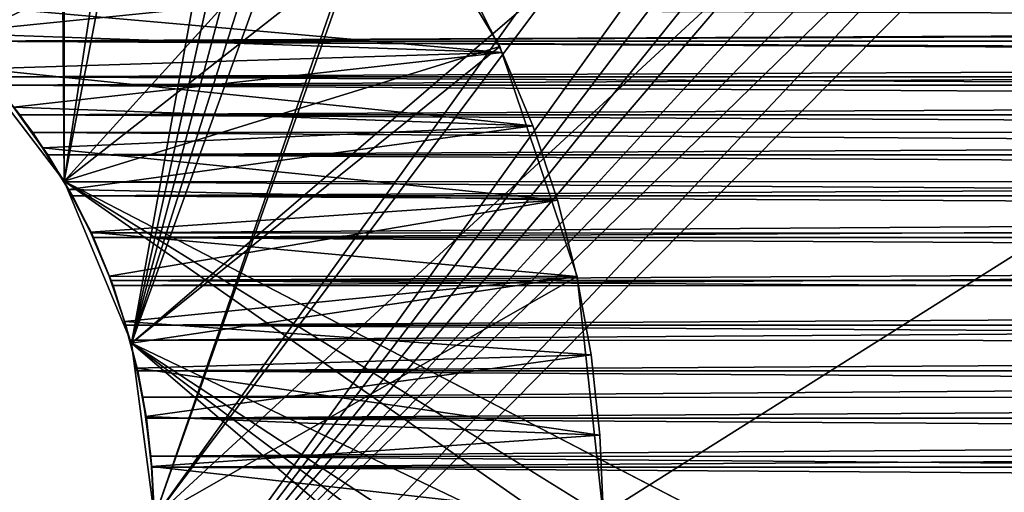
# Model space of a CAD drawing. Header units: millimetres. Extents: x -105 to 105, y -91 to 91.
# Tile 188 of 256: x -8.8 to -6.61, y -42.83 to -41.77. Entities that reach past the tile are written whole.
import ezdxf

# ---------------------------------------------------------------- set-up
doc = ezdxf.new("R2010")
doc.units = ezdxf.units.MM
doc.header["$LTSCALE"] = 22.850203
for name, color, linetype in [('167', 7, 'CONTINUOUS'), ('168', 7, 'CONTINUOUS'), ('170', 7, 'CONTINUOUS'), ('325', 7, 'CONTINUOUS'), ('326', 7, 'CONTINUOUS'), ('328', 7, 'CONTINUOUS'), ('329', 7, 'CONTINUOUS'), ('405', 7, 'CONTINUOUS'), ('406', 7, 'CONTINUOUS'), ('418', 7, 'CONTINUOUS'), ('823', 7, 'CONTINUOUS')]:
    doc.layers.add(name, color=color, linetype=linetype)

msp = doc.modelspace()

# ---------------------------------------------------------------- linework, layer by layer
at = {"layer": '167', "linetype": 'CONTINUOUS'}
for points in [[(-8.9414, -41.8218), (-9.0367, -41.7338), (9.0356, -41.7346), (-8.9414, -41.8218)], [(8.9398, -41.8225), (-8.9414, -41.8218), (9.0356, -41.7346), (8.9398, -41.8225)], [(-8.8524, -41.9197), (-8.9414, -41.8218), (8.851, -41.9196), (-8.8524, -41.9197)], [(8.851, -41.9196), (-8.9414, -41.8218), (8.9398, -41.8225), (8.851, -41.9196)], [(8.771, -42.0235), (-8.8524, -41.9197), (8.851, -41.9196), (8.771, -42.0235)], [(-8.7714, -42.025), (-8.8524, -41.9197), (8.771, -42.0235), (-8.7714, -42.025)], [(8.7013, -42.133), (-8.7714, -42.025), (8.771, -42.0235), (8.7013, -42.133)], [(-8.7003, -42.1355), (-8.7714, -42.025), (8.7013, -42.133), (-8.7003, -42.1355)], [(8.6408, -42.2496), (-8.7003, -42.1355), (8.7013, -42.133), (8.6408, -42.2496)], [(-8.6408, -42.249), (-8.7003, -42.1355), (8.6408, -42.2496), (-8.6408, -42.249)], [(-8.5924, -42.3661), (-8.6408, -42.249), (8.6408, -42.2496), (-8.5924, -42.3661)], [(8.5904, -42.371), (-8.5924, -42.3661), (8.6408, -42.2496), (8.5904, -42.371)], [(-8.5541, -42.4881), (-8.5924, -42.3661), (8.5904, -42.371), (-8.5541, -42.4881)], [(8.5512, -42.4948), (-8.5541, -42.4881), (8.5904, -42.371), (8.5512, -42.4948)], [(-8.526, -42.615), (-8.5541, -42.4881), (8.5512, -42.4948), (-8.526, -42.615)], [(8.5233, -42.6211), (-8.526, -42.615), (8.5512, -42.4948), (8.5233, -42.6211)], [(-8.5079, -42.7468), (-8.526, -42.615), (8.5233, -42.6211), (-8.5079, -42.7468)], [(8.5062, -42.7507), (-8.5079, -42.7468), (8.5233, -42.6211), (8.5062, -42.7507)], [(-8.5, -42.8834), (-8.5079, -42.7468), (8.5, -42.8835), (-8.5, -42.8834)], [(8.5, -42.8835), (-8.5079, -42.7468), (8.5062, -42.7507), (8.5, -42.8835)]]:
    msp.add_3dface(points, dxfattribs=at)
at = {"layer": '168', "linetype": 'CONTINUOUS'}
for points in [[(-9.0367, -41.7338, 2.5), (-8.9414, -41.8218, 2.5), (9.0356, -41.7346, 2.5), (-9.0367, -41.7338, 2.5)], [(9.0356, -41.7346, 2.5), (-8.9414, -41.8218, 2.5), (8.9398, -41.8225, 2.5), (9.0356, -41.7346, 2.5)], [(-8.9414, -41.8218, 2.5), (-8.8524, -41.9197, 2.5), (8.9398, -41.8225, 2.5), (-8.9414, -41.8218, 2.5)], [(8.9398, -41.8225, 2.5), (-8.8524, -41.9197, 2.5), (8.851, -41.9196, 2.5), (8.9398, -41.8225, 2.5)], [(8.851, -41.9196, 2.5), (-8.8524, -41.9197, 2.5), (8.771, -42.0235, 2.5), (8.851, -41.9196, 2.5)], [(-8.8524, -41.9197, 2.5), (-8.7714, -42.025, 2.5), (8.771, -42.0235, 2.5), (-8.8524, -41.9197, 2.5)], [(8.771, -42.0235, 2.5), (-8.7714, -42.025, 2.5), (8.7013, -42.133, 2.5), (8.771, -42.0235, 2.5)], [(-8.7714, -42.025, 2.5), (-8.7003, -42.1355, 2.5), (8.7013, -42.133, 2.5), (-8.7714, -42.025, 2.5)], [(-8.7003, -42.1355, 2.5), (-8.6408, -42.249, 2.5), (8.7013, -42.133, 2.5), (-8.7003, -42.1355, 2.5)], [(8.7013, -42.133, 2.5), (-8.6408, -42.249, 2.5), (8.6408, -42.2496, 2.5), (8.7013, -42.133, 2.5)], [(-8.6408, -42.249, 2.5), (-8.5924, -42.3661, 2.5), (8.6408, -42.2496, 2.5), (-8.6408, -42.249, 2.5)], [(8.6408, -42.2496, 2.5), (-8.5924, -42.3661, 2.5), (8.5904, -42.371, 2.5), (8.6408, -42.2496, 2.5)], [(-8.5924, -42.3661, 2.5), (-8.5541, -42.4881, 2.5), (8.5904, -42.371, 2.5), (-8.5924, -42.3661, 2.5)], [(8.5904, -42.371, 2.5), (-8.5541, -42.4881, 2.5), (8.5512, -42.4948, 2.5), (8.5904, -42.371, 2.5)], [(-8.5541, -42.4881, 2.5), (-8.526, -42.615, 2.5), (8.5512, -42.4948, 2.5), (-8.5541, -42.4881, 2.5)], [(8.5512, -42.4948, 2.5), (-8.526, -42.615, 2.5), (8.5233, -42.6211, 2.5), (8.5512, -42.4948, 2.5)], [(-8.526, -42.615, 2.5), (-8.5079, -42.7468, 2.5), (8.5233, -42.6211, 2.5), (-8.526, -42.615, 2.5)], [(8.5233, -42.6211, 2.5), (-8.5079, -42.7468, 2.5), (8.5062, -42.7507, 2.5), (8.5233, -42.6211, 2.5)], [(-8.5079, -42.7468, 2.5), (-8.5, -42.8834, 2.5), (8.5062, -42.7507, 2.5), (-8.5079, -42.7468, 2.5)], [(-8.5, -42.8834, 2.5), (8.5, -42.8835, 2.5), (8.5062, -42.7507, 2.5), (-8.5, -42.8834, 2.5)]]:
    msp.add_3dface(points, dxfattribs=at)
at = {"layer": '170', "linetype": 'CONTINUOUS'}
for points in [[(-8.8524, -41.9197), (-8.7714, -42.025), (-8.8524, -41.9197, 2.5), (-8.8524, -41.9197)], [(-8.7714, -42.025), (-8.7714, -42.025, 2.5), (-8.8524, -41.9197, 2.5), (-8.7714, -42.025)], [(-8.7714, -42.025), (-8.7003, -42.1355), (-8.7714, -42.025, 2.5), (-8.7714, -42.025)], [(-8.7003, -42.1355), (-8.7003, -42.1355, 2.5), (-8.7714, -42.025, 2.5), (-8.7003, -42.1355)], [(-8.7003, -42.1355), (-8.6408, -42.249), (-8.7003, -42.1355, 2.5), (-8.7003, -42.1355)], [(-8.6408, -42.249), (-8.6408, -42.249, 2.5), (-8.7003, -42.1355, 2.5), (-8.6408, -42.249)], [(-8.6408, -42.249), (-8.5924, -42.3661), (-8.6408, -42.249, 2.5), (-8.6408, -42.249)], [(-8.5924, -42.3661), (-8.5924, -42.3661, 2.5), (-8.6408, -42.249, 2.5), (-8.5924, -42.3661)], [(-8.5924, -42.3661), (-8.5541, -42.4881), (-8.5924, -42.3661, 2.5), (-8.5924, -42.3661)], [(-8.5541, -42.4881), (-8.5541, -42.4881, 2.5), (-8.5924, -42.3661, 2.5), (-8.5541, -42.4881)], [(-8.5541, -42.4881), (-8.526, -42.615), (-8.5541, -42.4881, 2.5), (-8.5541, -42.4881)], [(-8.526, -42.615), (-8.526, -42.615, 2.5), (-8.5541, -42.4881, 2.5), (-8.526, -42.615)], [(-8.526, -42.615), (-8.5079, -42.7468), (-8.526, -42.615, 2.5), (-8.526, -42.615)], [(-8.5079, -42.7468), (-8.5079, -42.7468, 2.5), (-8.526, -42.615, 2.5), (-8.5079, -42.7468)], [(-8.5079, -42.7468), (-8.5, -42.8834), (-8.5079, -42.7468, 2.5), (-8.5079, -42.7468)], [(-8.5, -42.8834), (-8.5, -42.8834, 2.5), (-8.5079, -42.7468, 2.5), (-8.5, -42.8834)]]:
    msp.add_3dface(points, dxfattribs=at)
at = {"layer": '325', "linetype": 'CONTINUOUS'}
for points in [[(-7.7256, -41.8467, 2.5), (-9.0419, -41.7312, 2.5), (-7.8063, -41.6863, 2.5), (-7.7256, -41.8467, 2.5)], [(-8.9616, -41.8038, 2.5), (-9.0419, -41.7312, 2.5), (-7.7256, -41.8467, 2.5), (-8.9616, -41.8038, 2.5)], [(-8.8854, -41.8835, 2.5), (-8.9616, -41.8038, 2.5), (-7.7256, -41.8467, 2.5), (-8.8854, -41.8835, 2.5)], [(-7.6575, -42.0102, 2.5), (-8.8854, -41.8835, 2.5), (-7.7256, -41.8467, 2.5), (-7.6575, -42.0102, 2.5)], [(-8.8143, -41.9691, 2.5), (-8.8854, -41.8835, 2.5), (-7.6575, -42.0102, 2.5), (-8.8143, -41.9691, 2.5)], [(-8.7495, -42.0592, 2.5), (-8.8143, -41.9691, 2.5), (-7.6575, -42.0102, 2.5), (-8.7495, -42.0592, 2.5)], [(-7.6023, -42.1762, 2.5), (-8.7495, -42.0592, 2.5), (-7.6575, -42.0102, 2.5), (-7.6023, -42.1762, 2.5)], [(-8.692, -42.1524, 2.5), (-8.7495, -42.0592, 2.5), (-7.6023, -42.1762, 2.5), (-8.692, -42.1524, 2.5)], [(-8.6428, -42.2476, 2.5), (-8.692, -42.1524, 2.5), (-7.6023, -42.1762, 2.5), (-8.6428, -42.2476, 2.5)], [(-7.5589, -42.3466, 2.5), (-8.6428, -42.2476, 2.5), (-7.6023, -42.1762, 2.5), (-7.5589, -42.3466, 2.5)], [(-8.6014, -42.3452, 2.5), (-8.6428, -42.2476, 2.5), (-7.5589, -42.3466, 2.5), (-8.6014, -42.3452, 2.5)], [(-8.567, -42.4463, 2.5), (-8.6014, -42.3452, 2.5), (-7.5589, -42.3466, 2.5), (-8.567, -42.4463, 2.5)], [(-7.5274, -42.5212, 2.5), (-8.567, -42.4463, 2.5), (-7.5589, -42.3466, 2.5), (-7.5274, -42.5212, 2.5)], [(-8.5398, -42.5508, 2.5), (-8.567, -42.4463, 2.5), (-7.5274, -42.5212, 2.5), (-8.5398, -42.5508, 2.5)], [(-7.5078, -42.7002, 2.5), (-8.5398, -42.5508, 2.5), (-7.5274, -42.5212, 2.5), (-7.5078, -42.7002, 2.5)], [(-8.5197, -42.6587, 2.5), (-8.5398, -42.5508, 2.5), (-7.5078, -42.7002, 2.5), (-8.5197, -42.6587, 2.5)], [(-8.5067, -42.77, 2.5), (-8.5197, -42.6587, 2.5), (-7.5078, -42.7002, 2.5), (-8.5067, -42.77, 2.5)], [(-7.5, -42.8835, 2.5), (-8.5067, -42.77, 2.5), (-7.5078, -42.7002, 2.5), (-7.5, -42.8835, 2.5)], [(-8.5007, -42.8847, 2.5), (-8.5067, -42.77, 2.5), (-7.5, -42.8835, 2.5), (-8.5007, -42.8847, 2.5)]]:
    msp.add_3dface(points, dxfattribs=at)
at = {"layer": '326', "linetype": 'CONTINUOUS'}
for points in [[(-9.0419, -41.7312, 32.5), (-8.9616, -41.8038, 32.5), (-7.8063, -41.6863, 32.5), (-9.0419, -41.7312, 32.5)], [(-7.8063, -41.6863, 32.5), (-8.9616, -41.8038, 32.5), (-7.7256, -41.8467, 32.5), (-7.8063, -41.6863, 32.5)], [(-8.9616, -41.8038, 32.5), (-8.8854, -41.8835, 32.5), (-7.7256, -41.8467, 32.5), (-8.9616, -41.8038, 32.5)], [(-8.8854, -41.8835, 32.5), (-8.8143, -41.9691, 32.5), (-7.7256, -41.8467, 32.5), (-8.8854, -41.8835, 32.5)], [(-7.7256, -41.8467, 32.5), (-8.8143, -41.9691, 32.5), (-7.6575, -42.0102, 32.5), (-7.7256, -41.8467, 32.5)], [(-8.8143, -41.9691, 32.5), (-8.7495, -42.0592, 32.5), (-7.6575, -42.0102, 32.5), (-8.8143, -41.9691, 32.5)], [(-8.7495, -42.0592, 32.5), (-8.692, -42.1524, 32.5), (-7.6575, -42.0102, 32.5), (-8.7495, -42.0592, 32.5)], [(-7.6575, -42.0102, 32.5), (-8.692, -42.1524, 32.5), (-7.6023, -42.1762, 32.5), (-7.6575, -42.0102, 32.5)], [(-8.692, -42.1524, 32.5), (-8.6428, -42.2476, 32.5), (-7.6023, -42.1762, 32.5), (-8.692, -42.1524, 32.5)], [(-8.6428, -42.2476, 32.5), (-8.6014, -42.3452, 32.5), (-7.6023, -42.1762, 32.5), (-8.6428, -42.2476, 32.5)], [(-7.6023, -42.1762, 32.5), (-8.6014, -42.3452, 32.5), (-7.5589, -42.3466, 32.5), (-7.6023, -42.1762, 32.5)], [(-8.6014, -42.3452, 32.5), (-8.567, -42.4463, 32.5), (-7.5589, -42.3466, 32.5), (-8.6014, -42.3452, 32.5)], [(-7.5589, -42.3466, 32.5), (-8.567, -42.4463, 32.5), (-7.5274, -42.5212, 32.5), (-7.5589, -42.3466, 32.5)], [(-8.567, -42.4463, 32.5), (-8.5398, -42.5508, 32.5), (-7.5274, -42.5212, 32.5), (-8.567, -42.4463, 32.5)], [(-8.5398, -42.5508, 32.5), (-8.5197, -42.6587, 32.5), (-7.5274, -42.5212, 32.5), (-8.5398, -42.5508, 32.5)], [(-7.5274, -42.5212, 32.5), (-8.5197, -42.6587, 32.5), (-7.5078, -42.7002, 32.5), (-7.5274, -42.5212, 32.5)], [(-8.5197, -42.6587, 32.5), (-8.5067, -42.77, 32.5), (-7.5078, -42.7002, 32.5), (-8.5197, -42.6587, 32.5)], [(-7.5078, -42.7002, 32.5), (-8.5067, -42.77, 32.5), (-7.5, -42.8835, 32.5), (-7.5078, -42.7002, 32.5)], [(-8.5067, -42.77, 32.5), (-8.5007, -42.8847, 32.5), (-7.5, -42.8835, 32.5), (-8.5067, -42.77, 32.5)]]:
    msp.add_3dface(points, dxfattribs=at)
at = {"layer": '328', "linetype": 'CONTINUOUS'}
for points in [[(-8.8143, -41.9691, 2.5), (-8.7495, -42.0592, 2.5), (-8.8143, -41.9691, 32.5), (-8.8143, -41.9691, 2.5)], [(-8.7495, -42.0592, 2.5), (-8.7495, -42.0592, 32.5), (-8.8143, -41.9691, 32.5), (-8.7495, -42.0592, 2.5)], [(-8.7495, -42.0592, 2.5), (-8.692, -42.1524, 2.5), (-8.7495, -42.0592, 32.5), (-8.7495, -42.0592, 2.5)], [(-8.692, -42.1524, 2.5), (-8.692, -42.1524, 32.5), (-8.7495, -42.0592, 32.5), (-8.692, -42.1524, 2.5)], [(-8.692, -42.1524, 2.5), (-8.6428, -42.2476, 2.5), (-8.692, -42.1524, 32.5), (-8.692, -42.1524, 2.5)], [(-8.6428, -42.2476, 2.5), (-8.6428, -42.2476, 32.5), (-8.692, -42.1524, 32.5), (-8.6428, -42.2476, 2.5)], [(-8.6428, -42.2476, 2.5), (-8.6014, -42.3452, 2.5), (-8.6428, -42.2476, 32.5), (-8.6428, -42.2476, 2.5)], [(-8.6014, -42.3452, 2.5), (-8.6014, -42.3452, 32.5), (-8.6428, -42.2476, 32.5), (-8.6014, -42.3452, 2.5)], [(-8.6014, -42.3452, 2.5), (-8.567, -42.4463, 2.5), (-8.6014, -42.3452, 32.5), (-8.6014, -42.3452, 2.5)], [(-8.567, -42.4463, 2.5), (-8.567, -42.4463, 32.5), (-8.6014, -42.3452, 32.5), (-8.567, -42.4463, 2.5)], [(-8.567, -42.4463, 2.5), (-8.5398, -42.5508, 2.5), (-8.567, -42.4463, 32.5), (-8.567, -42.4463, 2.5)], [(-8.5398, -42.5508, 2.5), (-8.5398, -42.5508, 32.5), (-8.567, -42.4463, 32.5), (-8.5398, -42.5508, 2.5)], [(-8.5398, -42.5508, 2.5), (-8.5197, -42.6587, 2.5), (-8.5398, -42.5508, 32.5), (-8.5398, -42.5508, 2.5)], [(-8.5197, -42.6587, 2.5), (-8.5197, -42.6587, 32.5), (-8.5398, -42.5508, 32.5), (-8.5197, -42.6587, 2.5)], [(-8.5197, -42.6587, 2.5), (-8.5067, -42.77, 2.5), (-8.5197, -42.6587, 32.5), (-8.5197, -42.6587, 2.5)], [(-8.5067, -42.77, 2.5), (-8.5067, -42.77, 32.5), (-8.5197, -42.6587, 32.5), (-8.5067, -42.77, 2.5)], [(-8.5067, -42.77, 2.5), (-8.5007, -42.8847, 2.5), (-8.5067, -42.77, 32.5), (-8.5067, -42.77, 2.5)], [(-8.5007, -42.8847, 2.5), (-8.5007, -42.8847, 32.5), (-8.5067, -42.77, 32.5), (-8.5007, -42.8847, 2.5)]]:
    msp.add_3dface(points, dxfattribs=at)
at = {"layer": '329', "linetype": 'CONTINUOUS'}
for points in [[(-7.7256, -41.8467, 2.5), (-7.8063, -41.6863, 2.5), (-7.7256, -41.8467, 32.5), (-7.7256, -41.8467, 2.5)], [(-7.8063, -41.6863, 2.5), (-7.8063, -41.6863, 32.5), (-7.7256, -41.8467, 32.5), (-7.8063, -41.6863, 2.5)], [(-7.6575, -42.0102, 2.5), (-7.7256, -41.8467, 2.5), (-7.6575, -42.0102, 32.5), (-7.6575, -42.0102, 2.5)], [(-7.7256, -41.8467, 2.5), (-7.7256, -41.8467, 32.5), (-7.6575, -42.0102, 32.5), (-7.7256, -41.8467, 2.5)], [(-7.6023, -42.1762, 2.5), (-7.6575, -42.0102, 2.5), (-7.6023, -42.1762, 32.5), (-7.6023, -42.1762, 2.5)], [(-7.6575, -42.0102, 2.5), (-7.6575, -42.0102, 32.5), (-7.6023, -42.1762, 32.5), (-7.6575, -42.0102, 2.5)], [(-7.5589, -42.3466, 2.5), (-7.6023, -42.1762, 2.5), (-7.5589, -42.3466, 32.5), (-7.5589, -42.3466, 2.5)], [(-7.6023, -42.1762, 2.5), (-7.6023, -42.1762, 32.5), (-7.5589, -42.3466, 32.5), (-7.6023, -42.1762, 2.5)], [(-7.5274, -42.5212, 2.5), (-7.5589, -42.3466, 2.5), (-7.5274, -42.5212, 32.5), (-7.5274, -42.5212, 2.5)], [(-7.5589, -42.3466, 2.5), (-7.5589, -42.3466, 32.5), (-7.5274, -42.5212, 32.5), (-7.5589, -42.3466, 2.5)], [(-7.5078, -42.7002, 2.5), (-7.5274, -42.5212, 2.5), (-7.5078, -42.7002, 32.5), (-7.5078, -42.7002, 2.5)], [(-7.5274, -42.5212, 2.5), (-7.5274, -42.5212, 32.5), (-7.5078, -42.7002, 32.5), (-7.5274, -42.5212, 2.5)], [(-7.5, -42.8835, 2.5), (-7.5078, -42.7002, 2.5), (-7.5, -42.8835, 32.5), (-7.5, -42.8835, 2.5)], [(-7.5078, -42.7002, 2.5), (-7.5078, -42.7002, 32.5), (-7.5, -42.8835, 32.5), (-7.5078, -42.7002, 2.5)]]:
    msp.add_3dface(points, dxfattribs=at)
at = {"layer": '405', "linetype": 'CONTINUOUS'}
for points in [[(-9.019, -41.749, 34.5), (-8.9414, -41.8218, 34.5), (9.019, -41.749, 34.5), (-9.019, -41.749, 34.5)], [(9.019, -41.749, 34.5), (-8.9414, -41.8218, 34.5), (8.9414, -41.8218, 34.5), (9.019, -41.749, 34.5)], [(-8.9414, -41.8218, 34.5), (-8.868, -41.9013, 34.5), (8.9414, -41.8218, 34.5), (-8.9414, -41.8218, 34.5)], [(8.9414, -41.8218, 34.5), (-8.868, -41.9013, 34.5), (8.868, -41.9013, 34.5), (8.9414, -41.8218, 34.5)], [(-8.868, -41.9013, 34.5), (-8.7998, -41.986, 34.5), (8.868, -41.9013, 34.5), (-8.868, -41.9013, 34.5)], [(8.868, -41.9013, 34.5), (-8.7998, -41.986, 34.5), (8.7998, -41.986, 34.5), (8.868, -41.9013, 34.5)], [(-8.7998, -41.986, 34.5), (-8.7377, -42.0747, 34.5), (8.7998, -41.986, 34.5), (-8.7998, -41.986, 34.5)], [(8.7998, -41.986, 34.5), (-8.7377, -42.0747, 34.5), (8.7377, -42.0747, 34.5), (8.7998, -41.986, 34.5)], [(-8.7377, -42.0747, 34.5), (-8.6828, -42.1662, 34.5), (8.7377, -42.0747, 34.5), (-8.7377, -42.0747, 34.5)], [(8.7377, -42.0747, 34.5), (-8.6828, -42.1662, 34.5), (8.6828, -42.1662, 34.5), (8.7377, -42.0747, 34.5)], [(-8.6828, -42.1662, 34.5), (-8.636, -42.2594, 34.5), (8.6828, -42.1662, 34.5), (-8.6828, -42.1662, 34.5)], [(8.6828, -42.1662, 34.5), (-8.636, -42.2594, 34.5), (8.636, -42.2594, 34.5), (8.6828, -42.1662, 34.5)], [(-8.636, -42.2594, 34.5), (-8.5964, -42.3553, 34.5), (8.636, -42.2594, 34.5), (-8.636, -42.2594, 34.5)], [(8.636, -42.2594, 34.5), (-8.5964, -42.3553, 34.5), (8.5964, -42.3553, 34.5), (8.636, -42.2594, 34.5)], [(-8.5964, -42.3553, 34.5), (-8.5636, -42.4544, 34.5), (8.5964, -42.3553, 34.5), (-8.5964, -42.3553, 34.5)], [(8.5964, -42.3553, 34.5), (-8.5636, -42.4544, 34.5), (8.5636, -42.4544, 34.5), (8.5964, -42.3553, 34.5)], [(-8.5636, -42.4544, 34.5), (-8.5375, -42.5568, 34.5), (8.5636, -42.4544, 34.5), (-8.5636, -42.4544, 34.5)], [(8.5636, -42.4544, 34.5), (-8.5375, -42.5568, 34.5), (8.5375, -42.5568, 34.5), (8.5636, -42.4544, 34.5)], [(-8.5375, -42.5568, 34.5), (-8.5182, -42.6624, 34.5), (8.5375, -42.5568, 34.5), (-8.5375, -42.5568, 34.5)], [(8.5375, -42.5568, 34.5), (-8.5182, -42.6624, 34.5), (8.5182, -42.6624, 34.5), (8.5375, -42.5568, 34.5)], [(-8.5182, -42.6624, 34.5), (-8.5057, -42.7713, 34.5), (8.5182, -42.6624, 34.5), (-8.5182, -42.6624, 34.5)], [(8.5182, -42.6624, 34.5), (-8.5057, -42.7713, 34.5), (8.5057, -42.7713, 34.5), (8.5182, -42.6624, 34.5)], [(-8.5057, -42.7713, 34.5), (-8.5, -42.8835, 34.5), (8.5057, -42.7713, 34.5), (-8.5057, -42.7713, 34.5)], [(8.5057, -42.7713, 34.5), (-8.5, -42.8835, 34.5), (8.5, -42.8835, 34.5), (8.5057, -42.7713, 34.5)]]:
    msp.add_3dface(points, dxfattribs=at)
at = {"layer": '406', "linetype": 'CONTINUOUS'}
for points in [[(-8.9414, -41.8218, 32.5), (-9.019, -41.749, 32.5), (8.9414, -41.8218, 32.5), (-8.9414, -41.8218, 32.5)], [(8.9414, -41.8218, 32.5), (-9.019, -41.749, 32.5), (9.019, -41.749, 32.5), (8.9414, -41.8218, 32.5)], [(-8.868, -41.9013, 32.5), (-8.9414, -41.8218, 32.5), (8.868, -41.9013, 32.5), (-8.868, -41.9013, 32.5)], [(8.868, -41.9013, 32.5), (-8.9414, -41.8218, 32.5), (8.9414, -41.8218, 32.5), (8.868, -41.9013, 32.5)], [(-8.7998, -41.986, 32.5), (-8.868, -41.9013, 32.5), (8.7998, -41.986, 32.5), (-8.7998, -41.986, 32.5)], [(8.7998, -41.986, 32.5), (-8.868, -41.9013, 32.5), (8.868, -41.9013, 32.5), (8.7998, -41.986, 32.5)], [(-8.7377, -42.0747, 32.5), (-8.7998, -41.986, 32.5), (8.7377, -42.0747, 32.5), (-8.7377, -42.0747, 32.5)], [(8.7377, -42.0747, 32.5), (-8.7998, -41.986, 32.5), (8.7998, -41.986, 32.5), (8.7377, -42.0747, 32.5)], [(-8.6828, -42.1662, 32.5), (-8.7377, -42.0747, 32.5), (8.6828, -42.1662, 32.5), (-8.6828, -42.1662, 32.5)], [(8.6828, -42.1662, 32.5), (-8.7377, -42.0747, 32.5), (8.7377, -42.0747, 32.5), (8.6828, -42.1662, 32.5)], [(-8.636, -42.2594, 32.5), (-8.6828, -42.1662, 32.5), (8.636, -42.2594, 32.5), (-8.636, -42.2594, 32.5)], [(8.636, -42.2594, 32.5), (-8.6828, -42.1662, 32.5), (8.6828, -42.1662, 32.5), (8.636, -42.2594, 32.5)], [(-8.5964, -42.3553, 32.5), (-8.636, -42.2594, 32.5), (8.5964, -42.3553, 32.5), (-8.5964, -42.3553, 32.5)], [(8.5964, -42.3553, 32.5), (-8.636, -42.2594, 32.5), (8.636, -42.2594, 32.5), (8.5964, -42.3553, 32.5)], [(-8.5636, -42.4544, 32.5), (-8.5964, -42.3553, 32.5), (8.5636, -42.4544, 32.5), (-8.5636, -42.4544, 32.5)], [(8.5636, -42.4544, 32.5), (-8.5964, -42.3553, 32.5), (8.5964, -42.3553, 32.5), (8.5636, -42.4544, 32.5)], [(-8.5375, -42.5568, 32.5), (-8.5636, -42.4544, 32.5), (8.5375, -42.5568, 32.5), (-8.5375, -42.5568, 32.5)], [(8.5375, -42.5568, 32.5), (-8.5636, -42.4544, 32.5), (8.5636, -42.4544, 32.5), (8.5375, -42.5568, 32.5)], [(-8.5182, -42.6624, 32.5), (-8.5375, -42.5568, 32.5), (8.5182, -42.6624, 32.5), (-8.5182, -42.6624, 32.5)], [(8.5182, -42.6624, 32.5), (-8.5375, -42.5568, 32.5), (8.5375, -42.5568, 32.5), (8.5182, -42.6624, 32.5)], [(-8.5057, -42.7713, 32.5), (-8.5182, -42.6624, 32.5), (8.5057, -42.7713, 32.5), (-8.5057, -42.7713, 32.5)], [(8.5057, -42.7713, 32.5), (-8.5182, -42.6624, 32.5), (8.5182, -42.6624, 32.5), (8.5057, -42.7713, 32.5)], [(-8.5, -42.8835, 32.5), (-8.5057, -42.7713, 32.5), (8.5, -42.8835, 32.5), (-8.5, -42.8835, 32.5)], [(8.5, -42.8835, 32.5), (-8.5057, -42.7713, 32.5), (8.5057, -42.7713, 32.5), (8.5, -42.8835, 32.5)]]:
    msp.add_3dface(points, dxfattribs=at)
at = {"layer": '418', "linetype": 'CONTINUOUS'}
for points in [[(-8.7998, -41.986, 34.5), (-8.868, -41.9013, 34.5), (-8.7998, -41.986, 32.5), (-8.7998, -41.986, 34.5)], [(-8.868, -41.9013, 34.5), (-8.868, -41.9013, 32.5), (-8.7998, -41.986, 32.5), (-8.868, -41.9013, 34.5)], [(-8.7377, -42.0747, 34.5), (-8.7998, -41.986, 34.5), (-8.7377, -42.0747, 32.5), (-8.7377, -42.0747, 34.5)], [(-8.7998, -41.986, 34.5), (-8.7998, -41.986, 32.5), (-8.7377, -42.0747, 32.5), (-8.7998, -41.986, 34.5)], [(-8.6828, -42.1662, 34.5), (-8.7377, -42.0747, 34.5), (-8.6828, -42.1662, 32.5), (-8.6828, -42.1662, 34.5)], [(-8.7377, -42.0747, 34.5), (-8.7377, -42.0747, 32.5), (-8.6828, -42.1662, 32.5), (-8.7377, -42.0747, 34.5)], [(-8.636, -42.2594, 34.5), (-8.6828, -42.1662, 34.5), (-8.636, -42.2594, 32.5), (-8.636, -42.2594, 34.5)], [(-8.6828, -42.1662, 34.5), (-8.6828, -42.1662, 32.5), (-8.636, -42.2594, 32.5), (-8.6828, -42.1662, 34.5)], [(-8.5964, -42.3553, 34.5), (-8.636, -42.2594, 34.5), (-8.5964, -42.3553, 32.5), (-8.5964, -42.3553, 34.5)], [(-8.636, -42.2594, 34.5), (-8.636, -42.2594, 32.5), (-8.5964, -42.3553, 32.5), (-8.636, -42.2594, 34.5)], [(-8.5636, -42.4544, 34.5), (-8.5964, -42.3553, 34.5), (-8.5636, -42.4544, 32.5), (-8.5636, -42.4544, 34.5)], [(-8.5964, -42.3553, 34.5), (-8.5964, -42.3553, 32.5), (-8.5636, -42.4544, 32.5), (-8.5964, -42.3553, 34.5)], [(-8.5375, -42.5568, 34.5), (-8.5636, -42.4544, 34.5), (-8.5375, -42.5568, 32.5), (-8.5375, -42.5568, 34.5)], [(-8.5636, -42.4544, 34.5), (-8.5636, -42.4544, 32.5), (-8.5375, -42.5568, 32.5), (-8.5636, -42.4544, 34.5)], [(-8.5182, -42.6624, 34.5), (-8.5375, -42.5568, 34.5), (-8.5182, -42.6624, 32.5), (-8.5182, -42.6624, 34.5)], [(-8.5375, -42.5568, 34.5), (-8.5375, -42.5568, 32.5), (-8.5182, -42.6624, 32.5), (-8.5375, -42.5568, 34.5)], [(-8.5057, -42.7713, 34.5), (-8.5182, -42.6624, 34.5), (-8.5057, -42.7713, 32.5), (-8.5057, -42.7713, 34.5)], [(-8.5182, -42.6624, 34.5), (-8.5182, -42.6624, 32.5), (-8.5057, -42.7713, 32.5), (-8.5182, -42.6624, 34.5)], [(-8.5, -42.8835, 34.5), (-8.5057, -42.7713, 34.5), (-8.5, -42.8835, 32.5), (-8.5, -42.8835, 34.5)], [(-8.5, -42.8835, 32.5), (-8.5057, -42.7713, 34.5), (-8.5057, -42.7713, 32.5), (-8.5, -42.8835, 32.5)]]:
    msp.add_3dface(points, dxfattribs=at)
at = {"layer": '823', "linetype": 'CONTINUOUS'}
for points in [[(-1.4787, -45.8835, 2.5), (-0.9578, -3.3664, 2.5), (-8.5511, -10.3882, 2.5), (-1.4787, -45.8835, 2.5)], [(-8.5511, -10.3882), (-0.9578, -3.3664), (-1.4787, -45.8835), (-8.5511, -10.3882)], [(-8.5511, -10.3882, 2.5), (-8.701, -10.75, 2.5), (-1.4787, -45.8835, 2.5), (-8.5511, -10.3882, 2.5)], [(-8.5511, -10.3882), (-1.9224, -45.9333), (-8.701, -10.75), (-8.5511, -10.3882)], [(-1.4787, -45.8835), (-1.9224, -45.9333), (-8.5511, -10.3882), (-1.4787, -45.8835)], [(-8.701, -42.1335, 2.5), (-8.701, -10.75, 2.5), (-8.9393, -11.0607, 2.5), (-8.701, -42.1335, 2.5)], [(-8.701, -42.1335), (-8.9393, -11.0607), (-8.701, -10.75), (-8.701, -42.1335)], [(-8.701, -42.1335, 2.5), (-1.4787, -45.8835, 2.5), (-8.701, -10.75, 2.5), (-8.701, -42.1335, 2.5)], [(-8.701, -10.75), (-1.9224, -45.9333), (-2.3441, -46.0804), (-8.701, -10.75)], [(-8.701, -10.75), (-2.3441, -46.0804), (-8.701, -42.1335), (-8.701, -10.75)], [(-8.701, -42.1335, 2.5), (-8.9393, -11.0607, 2.5), (-8.9393, -41.8228, 2.5), (-8.701, -42.1335, 2.5)], [(-8.9393, -41.8228), (-8.9393, -11.0607), (-8.701, -42.1335), (-8.9393, -41.8228)], [(-5.4752, -20.5984, 32.5), (-8.9393, -41.8228, 32.5), (-11.0341, -18.1589, 32.5), (-5.4752, -20.5984, 32.5)], [(-5.4508, -20.7801, 32.5), (-8.9393, -41.8228, 32.5), (-5.4752, -20.5984, 32.5), (-5.4508, -20.7801, 32.5)], [(-5.4508, -20.7801, 32.5), (-8.701, -42.1335, 32.5), (-8.9393, -41.8228, 32.5), (-5.4508, -20.7801, 32.5)], [(-4.9845, -22.7809, 32.5), (-8.701, -42.1335, 32.5), (-5.4508, -20.7801, 32.5), (-4.9845, -22.7809, 32.5)], [(-4.9845, -22.7809, 32.5), (-8.5511, -42.4952, 32.5), (-8.701, -42.1335, 32.5), (-4.9845, -22.7809, 32.5)], [(-4.627, -24.8039, 32.5), (-8.5511, -42.4952, 32.5), (-4.9845, -22.7809, 32.5), (-4.627, -24.8039, 32.5)], [(-4.3793, -26.8433, 32.5), (-8.5511, -42.4952, 32.5), (-4.627, -24.8039, 32.5), (-4.3793, -26.8433, 32.5)], [(-4.2422, -28.8931, 32.5), (-8.5511, -42.4952, 32.5), (-4.3793, -26.8433, 32.5), (-4.2422, -28.8931, 32.5)], [(-4.1811, -30.4292, 32.5), (-8.5511, -42.4952, 32.5), (-4.2422, -28.8931, 32.5), (-4.1811, -30.4292, 32.5)], [(-4.1811, -30.4292, 32.5), (-8.5, -42.8835, 32.5), (-8.5511, -42.4952, 32.5), (-4.1811, -30.4292, 32.5)], [(-4.1524, -30.6069, 32.5), (-8.5, -42.8835, 32.5), (-4.1811, -30.4292, 32.5), (-4.1524, -30.6069, 32.5)], [(-3.449, -35.8414, 32.5), (-8.5, -42.8835, 32.5), (-4.1524, -30.6069, 32.5), (-3.449, -35.8414, 32.5)], [(-3.3988, -36.0961, 32.5), (-8.5, -42.8835, 32.5), (-3.449, -35.8414, 32.5), (-3.3988, -36.0961, 32.5)], [(-3.2848, -36.3293, 32.5), (-8.5511, -43.2717, 32.5), (-3.3988, -36.0961, 32.5), (-3.2848, -36.3293, 32.5)], [(-3.3988, -36.0961, 32.5), (-8.5511, -43.2717, 32.5), (-8.5, -42.8835, 32.5), (-3.3988, -36.0961, 32.5)], [(-3.1146, -36.5253, 32.5), (-8.5511, -43.2717, 32.5), (-3.2848, -36.3293, 32.5), (-3.1146, -36.5253, 32.5)], [(-2.8997, -36.6709, 32.5), (-8.5511, -43.2717, 32.5), (-3.1146, -36.5253, 32.5), (-2.8997, -36.6709, 32.5)], [(-2.6128, -36.788, 32.5), (-8.5511, -43.2717, 32.5), (-2.8997, -36.6709, 32.5), (-2.6128, -36.788, 32.5)], [(-2.3113, -36.8595, 32.5), (-8.5511, -43.2717, 32.5), (-2.6128, -36.788, 32.5), (-2.3113, -36.8595, 32.5)], [(-2.0024, -36.8835, 32.5), (-8.701, -43.6335, 32.5), (-2.3113, -36.8595, 32.5), (-2.0024, -36.8835, 32.5)], [(-2.3113, -36.8595, 32.5), (-8.701, -43.6335, 32.5), (-8.5511, -43.2717, 32.5), (-2.3113, -36.8595, 32.5)], [(-2.0024, -36.8835, 34.5), (-9.25, -41.5844, 34.5), (-8.9393, -41.8228, 34.5), (-2.0024, -36.8835, 34.5)], [(-2.0024, -36.8835, 34.5), (-8.9393, -41.8228, 34.5), (-8.701, -42.1335, 34.5), (-2.0024, -36.8835, 34.5)], [(-8.701, -42.1335, 34.5), (-8.5511, -42.4952, 34.5), (-2.0024, -36.8835, 34.5), (-8.701, -42.1335, 34.5)], [(-8.5511, -43.2717, 34.5), (-8.701, -43.6335, 34.5), (-2.0024, -36.8835, 34.5), (-8.5511, -43.2717, 34.5)], [(-2.0024, -36.8835, 34.5), (-8.701, -43.6335, 34.5), (8.701, -43.6335, 34.5), (-2.0024, -36.8835, 34.5)], [(8.701, -43.6335, 32.5), (-8.701, -43.6335, 32.5), (2.0024, -36.8835, 32.5), (8.701, -43.6335, 32.5)], [(2.0024, -36.8835, 32.5), (-8.701, -43.6335, 32.5), (-2.0024, -36.8835, 32.5), (2.0024, -36.8835, 32.5)], [(-2.0024, -36.8835, 34.5), (-8.5511, -42.4952, 34.5), (-8.5, -42.8835, 34.5), (-2.0024, -36.8835, 34.5)], [(-2.0024, -36.8835, 34.5), (-8.5, -42.8835, 34.5), (-8.5511, -43.2717, 34.5), (-2.0024, -36.8835, 34.5)], [(-8.3815, -40.9781, 32.5), (-9.25, -41.5844, 32.5), (-8.9393, -41.8228, 32.5), (-8.3815, -40.9781, 32.5)], [(-8.3815, -40.9781, 2.5), (-8.9393, -41.8228, 2.5), (-9.25, -41.5844, 2.5), (-8.3815, -40.9781, 2.5)], [(-8.3815, -40.9781, 32.5), (-8.9393, -41.8228, 32.5), (-8.0098, -41.3705, 32.5), (-8.3815, -40.9781, 32.5)], [(-8.0098, -41.3705, 2.5), (-8.9393, -41.8228, 2.5), (-8.3815, -40.9781, 2.5), (-8.0098, -41.3705, 2.5)], [(-8.0098, -41.3705, 32.5), (-8.9393, -41.8228, 32.5), (-8.701, -42.1335, 32.5), (-8.0098, -41.3705, 32.5)], [(-8.0098, -41.3705, 2.5), (-8.701, -42.1335, 2.5), (-8.9393, -41.8228, 2.5), (-8.0098, -41.3705, 2.5)], [(-8.0098, -41.3705, 32.5), (-8.701, -42.1335, 32.5), (-7.7311, -41.8337, 32.5), (-8.0098, -41.3705, 32.5)], [(-7.7311, -41.8337, 2.5), (-8.701, -42.1335, 2.5), (-8.0098, -41.3705, 2.5), (-7.7311, -41.8337, 2.5)], [(-7.7311, -41.8337, 32.5), (-7.7311, -41.8337, 22.5), (-8.0098, -41.3705, 32.5), (-7.7311, -41.8337, 32.5)], [(-8.0098, -41.3705, 32.5), (-7.7311, -41.8337, 22.5), (-8.0098, -41.3705, 22.5), (-8.0098, -41.3705, 32.5)], [(-8.0098, -41.3705, 2.5), (-8.0098, -41.3705, 12.5), (-7.7311, -41.8337, 2.5), (-8.0098, -41.3705, 2.5)], [(-7.7311, -41.8337, 2.5), (-8.0098, -41.3705, 12.5), (-7.7311, -41.8337, 12.5), (-7.7311, -41.8337, 2.5)], [(-7.7311, -41.8337, 22.5), (-7.7311, -41.8337, 12.5), (-8.0098, -41.3705, 22.5), (-7.7311, -41.8337, 22.5)], [(-8.0098, -41.3705, 22.5), (-7.7311, -41.8337, 12.5), (-8.0098, -41.3705, 12.5), (-8.0098, -41.3705, 22.5)], [(-8.9393, -41.8228, 2.5), (-8.9393, -41.8228), (-8.701, -42.1335, 2.5), (-8.9393, -41.8228, 2.5)], [(-8.701, -42.1335, 2.5), (-8.9393, -41.8228), (-8.701, -42.1335), (-8.701, -42.1335, 2.5)], [(-8.9393, -41.8228, 34.5), (-8.9393, -41.8228, 32.5), (-8.701, -42.1335, 34.5), (-8.9393, -41.8228, 34.5)], [(-8.701, -42.1335, 34.5), (-8.9393, -41.8228, 32.5), (-8.701, -42.1335, 32.5), (-8.701, -42.1335, 34.5)], [(-8.9393, -41.8228, 32.5), (-8.9393, -41.8228, 25), (-8.701, -42.1335, 32.5), (-8.9393, -41.8228, 32.5)], [(-8.701, -42.1335, 32.5), (-8.9393, -41.8228, 25), (-8.701, -42.1335, 25), (-8.701, -42.1335, 32.5)], [(-8.701, -42.1335, 2.5), (-8.701, -42.1335, 10), (-8.9393, -41.8228, 2.5), (-8.701, -42.1335, 2.5)], [(-8.9393, -41.8228, 2.5), (-8.701, -42.1335, 10), (-8.9393, -41.8228, 10), (-8.9393, -41.8228, 2.5)], [(-8.9393, -41.8228, 25), (-8.9393, -41.8228, 17.5), (-8.701, -42.1335, 25), (-8.9393, -41.8228, 25)], [(-8.701, -42.1335, 25), (-8.9393, -41.8228, 17.5), (-8.701, -42.1335, 17.5), (-8.701, -42.1335, 25)], [(-8.9393, -41.8228, 17.5), (-8.9393, -41.8228, 10), (-8.701, -42.1335, 17.5), (-8.9393, -41.8228, 17.5)], [(-8.701, -42.1335, 17.5), (-8.9393, -41.8228, 10), (-8.701, -42.1335, 10), (-8.701, -42.1335, 17.5)], [(-7.7311, -41.8337, 32.5), (-8.701, -42.1335, 32.5), (-8.5511, -42.4952, 32.5), (-7.7311, -41.8337, 32.5)], [(-7.7311, -41.8337, 2.5), (-8.5511, -42.4952, 2.5), (-8.701, -42.1335, 2.5), (-7.7311, -41.8337, 2.5)], [(-7.7311, -41.8337, 32.5), (-8.5511, -42.4952, 32.5), (-7.5584, -42.346, 32.5), (-7.7311, -41.8337, 32.5)], [(-7.5584, -42.346, 2.5), (-8.5511, -42.4952, 2.5), (-7.7311, -41.8337, 2.5), (-7.5584, -42.346, 2.5)], [(-7.5584, -42.346, 32.5), (-7.5584, -42.346, 22.5), (-7.7311, -41.8337, 32.5), (-7.5584, -42.346, 32.5)], [(-7.7311, -41.8337, 32.5), (-7.5584, -42.346, 22.5), (-7.7311, -41.8337, 22.5), (-7.7311, -41.8337, 32.5)], [(-7.7311, -41.8337, 2.5), (-7.7311, -41.8337, 12.5), (-7.5584, -42.346, 2.5), (-7.7311, -41.8337, 2.5)], [(-7.5584, -42.346, 2.5), (-7.7311, -41.8337, 12.5), (-7.5584, -42.346, 12.5), (-7.5584, -42.346, 2.5)], [(-7.5584, -42.346, 22.5), (-7.5584, -42.346, 12.5), (-7.7311, -41.8337, 22.5), (-7.5584, -42.346, 22.5)], [(-7.7311, -41.8337, 22.5), (-7.5584, -42.346, 12.5), (-7.7311, -41.8337, 12.5), (-7.7311, -41.8337, 22.5)], [(-8.701, -42.1335, 2.5), (-8.701, -42.1335), (-8.5511, -42.4952, 2.5), (-8.701, -42.1335, 2.5)], [(-8.5511, -42.4952, 2.5), (-8.701, -42.1335), (-8.5511, -42.4952), (-8.5511, -42.4952, 2.5)], [(-8.5511, -42.4952, 2.5), (-1.4787, -45.8835, 2.5), (-8.701, -42.1335, 2.5), (-8.5511, -42.4952, 2.5)], [(-8.701, -42.1335), (-2.3441, -46.0804), (-2.7226, -46.3173), (-8.701, -42.1335)], [(-8.701, -42.1335), (-2.7226, -46.3173), (-8.5511, -42.4952), (-8.701, -42.1335)], [(-8.701, -42.1335, 34.5), (-8.701, -42.1335, 32.5), (-8.5511, -42.4952, 34.5), (-8.701, -42.1335, 34.5)], [(-8.5511, -42.4952, 34.5), (-8.701, -42.1335, 32.5), (-8.5511, -42.4952, 32.5), (-8.5511, -42.4952, 34.5)], [(-8.701, -42.1335, 32.5), (-8.701, -42.1335, 25), (-8.5511, -42.4952, 32.5), (-8.701, -42.1335, 32.5)], [(-8.5511, -42.4952, 32.5), (-8.701, -42.1335, 25), (-8.5511, -42.4952, 25), (-8.5511, -42.4952, 32.5)], [(-8.5511, -42.4952, 2.5), (-8.5511, -42.4952, 10), (-8.701, -42.1335, 2.5), (-8.5511, -42.4952, 2.5)], [(-8.701, -42.1335, 2.5), (-8.5511, -42.4952, 10), (-8.701, -42.1335, 10), (-8.701, -42.1335, 2.5)], [(-8.701, -42.1335, 25), (-8.701, -42.1335, 17.5), (-8.5511, -42.4952, 25), (-8.701, -42.1335, 25)], [(-8.5511, -42.4952, 25), (-8.701, -42.1335, 17.5), (-8.5511, -42.4952, 17.5), (-8.5511, -42.4952, 25)], [(-8.701, -42.1335, 17.5), (-8.701, -42.1335, 10), (-8.5511, -42.4952, 17.5), (-8.701, -42.1335, 17.5)], [(-8.5511, -42.4952, 17.5), (-8.701, -42.1335, 10), (-8.5511, -42.4952, 10), (-8.5511, -42.4952, 17.5)], [(-7.5584, -42.346, 32.5), (-8.5511, -42.4952, 32.5), (-8.5, -42.8835, 32.5), (-7.5584, -42.346, 32.5)], [(-8.5511, -42.4952, 2.5), (-7.5584, -42.346, 2.5), (-8.5, -42.8835, 2.5), (-8.5511, -42.4952, 2.5)], [(-8.5, -42.8835, 32.5), (-7.5, -42.8835, 32.5), (-7.5584, -42.346, 32.5), (-8.5, -42.8835, 32.5)], [(-8.5, -42.8835, 2.5), (-7.5584, -42.346, 2.5), (-7.5, -42.8835, 2.5), (-8.5, -42.8835, 2.5)], [(-7.5, -42.8835, 32.5), (-7.5, -42.8835, 22.5), (-7.5584, -42.346, 32.5), (-7.5, -42.8835, 32.5)], [(-7.5584, -42.346, 32.5), (-7.5, -42.8835, 22.5), (-7.5584, -42.346, 22.5), (-7.5584, -42.346, 32.5)], [(-7.5584, -42.346, 2.5), (-7.5584, -42.346, 12.5), (-7.5, -42.8835, 2.5), (-7.5584, -42.346, 2.5)], [(-7.5, -42.8835, 2.5), (-7.5584, -42.346, 12.5), (-7.5, -42.8835, 12.5), (-7.5, -42.8835, 2.5)], [(-7.5, -42.8835, 22.5), (-7.5, -42.8835, 12.5), (-7.5584, -42.346, 22.5), (-7.5, -42.8835, 22.5)], [(-7.5584, -42.346, 22.5), (-7.5, -42.8835, 12.5), (-7.5584, -42.346, 12.5), (-7.5584, -42.346, 22.5)], [(-8.5511, -42.4952, 2.5), (-8.5511, -42.4952), (-8.5, -42.8835, 2.5), (-8.5511, -42.4952, 2.5)], [(-8.5, -42.8835, 2.5), (-8.5511, -42.4952), (-8.5, -42.8835), (-8.5, -42.8835, 2.5)], [(-8.5, -42.8835, 2.5), (-1.4787, -45.8835, 2.5), (-8.5511, -42.4952, 2.5), (-8.5, -42.8835, 2.5)], [(-8.5511, -42.4952), (-2.7226, -46.3173), (-3.0391, -46.6324), (-8.5511, -42.4952)], [(-8.5511, -42.4952), (-3.0391, -46.6324), (-3.2778, -47.0098), (-8.5511, -42.4952)], [(-8.5511, -42.4952), (-3.2778, -47.0098), (-8.5, -42.8835), (-8.5511, -42.4952)], [(-8.5511, -42.4952, 34.5), (-8.5511, -42.4952, 32.5), (-8.5, -42.8835, 34.5), (-8.5511, -42.4952, 34.5)], [(-8.5, -42.8835, 34.5), (-8.5511, -42.4952, 32.5), (-8.5, -42.8835, 32.5), (-8.5, -42.8835, 34.5)], [(-8.5511, -42.4952, 32.5), (-8.5511, -42.4952, 25), (-8.5, -42.8835, 32.5), (-8.5511, -42.4952, 32.5)], [(-8.5, -42.8835, 32.5), (-8.5511, -42.4952, 25), (-8.5, -42.8835, 25), (-8.5, -42.8835, 32.5)], [(-8.5, -42.8835, 2.5), (-8.5, -42.8835, 10), (-8.5511, -42.4952, 2.5), (-8.5, -42.8835, 2.5)], [(-8.5511, -42.4952, 2.5), (-8.5, -42.8835, 10), (-8.5511, -42.4952, 10), (-8.5511, -42.4952, 2.5)], [(-8.5511, -42.4952, 25), (-8.5511, -42.4952, 17.5), (-8.5, -42.8835, 25), (-8.5511, -42.4952, 25)], [(-8.5, -42.8835, 25), (-8.5511, -42.4952, 17.5), (-8.5, -42.8835, 17.5), (-8.5, -42.8835, 25)], [(-8.5511, -42.4952, 17.5), (-8.5511, -42.4952, 10), (-8.5, -42.8835, 17.5), (-8.5511, -42.4952, 17.5)], [(-8.5, -42.8835, 17.5), (-8.5511, -42.4952, 10), (-8.5, -42.8835, 10), (-8.5, -42.8835, 17.5)]]:
    msp.add_3dface(points, dxfattribs=at)

doc.saveas('drawing.dxf')
